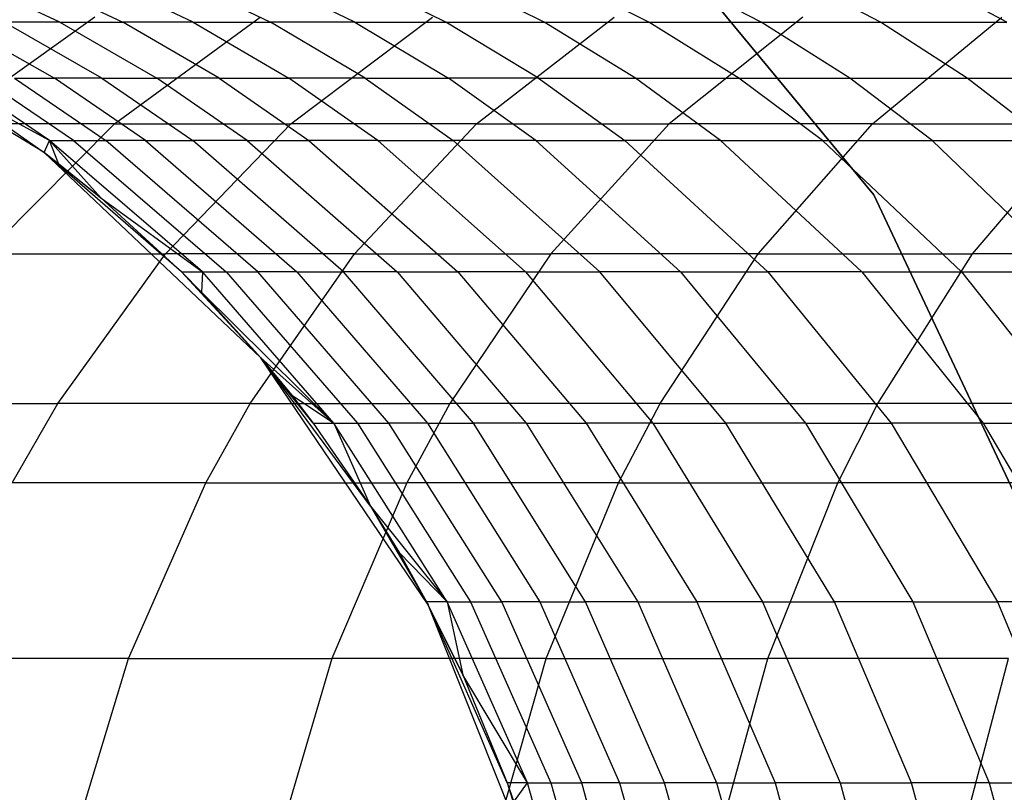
# Model space of a CAD drawing. Extents: x 1 to 115, y -55 to 55.
# Tile 42 of 86: x 57.61 to 60.1, y 1.16 to 3.12. Entities that reach past the tile are written whole.
import ezdxf

# ---------------------------------------------------------------- set-up
doc = ezdxf.new("R2010")
doc.units = 0
doc.header["$LTSCALE"] = 25.4
doc.layers.get('0').update_dxf_attribs({"linetype": 'CONTINUOUS'})

# ---------------------------------------------------------------- blocks, each defined once
blk = doc.blocks.new('NL2500025450_STL')
at = {"color": 0}
for p, q in [((58.9727, 3.6448, 45.6096), (59.7716, 2.6791, 45.6096)), ((59.7716, 2.6791, 43.8096), (58.9727, 3.6448, 43.8096)), ((59.7716, 2.6791, 43.8096), (58.9727, 3.6448, 43.8096)), ((58.9727, 3.6448, 45.6096), (59.7716, 2.6791, 45.6096)), ((57.708, 3.1162, 28.6852), (57.4585, 3.2338, 28.635)), ((57.708, 3.1162, 28.6852), (57.4585, 3.2338, 28.635)), ((57.6198, 3.2338, 27.8926), (57.8676, 3.1162, 27.9505)), ((57.6198, 3.2338, 27.8926), (57.8676, 3.1162, 27.9505)), ((58.0457, 3.1162, 27.2381), (57.7998, 3.2338, 27.1724)), ((58.0457, 3.1162, 27.2381), (57.7998, 3.2338, 27.1724)), ((57.9981, 3.2338, 26.475), (58.2417, 3.1162, 26.5485)), ((57.9981, 3.2338, 26.475), (58.2417, 3.1162, 26.5485)), ((58.4556, 3.1162, 25.88), (58.2145, 3.2338, 25.7984)), ((58.4556, 3.1162, 25.88), (58.2145, 3.2338, 25.7984)), ((58.6867, 3.1162, 25.2333), (58.4485, 3.2338, 25.1436)), ((58.6867, 3.1162, 25.2333), (58.4485, 3.2338, 25.1436)), ((58.9357, 3.1162, 24.6048), (58.7008, 3.2338, 24.5069)), ((58.9357, 3.1162, 24.6048), (58.7008, 3.2338, 24.5069)), ((59.2011, 3.1162, 23.997), (58.9698, 3.2338, 23.891)), ((59.2011, 3.1162, 23.997), (58.9698, 3.2338, 23.891)), ((59.4867, 3.1162, 23.4013), (59.2594, 3.2338, 23.287)), ((59.4867, 3.1162, 23.4013), (59.2594, 3.2338, 23.287)), ((59.7886, 3.1162, 22.8257), (59.5656, 3.2338, 22.7033)), ((59.7886, 3.1162, 22.8257), (59.5656, 3.2338, 22.7033)), ((60.1094, 3.1162, 22.2651), (59.8911, 3.2338, 22.1346)), ((60.1094, 3.1162, 22.2651), (59.8911, 3.2338, 22.1346)), ((57.6681, 2.7863, 45.7733), (57.0196, 3.1765, 45.7733)), ((57.6681, 2.7863, 45.7733), (57.0196, 3.1765, 45.7733)), ((57.7966, 3.1292, 20.0051), (57.4184, 2.8589, 19.7598)), ((57.7966, 3.1292, 20.0051), (57.4184, 2.8589, 19.7598)), ((57.8466, 2.8589, 19.1259), (58.2155, 3.1292, 19.385)), ((57.8466, 2.8589, 19.1259), (58.2155, 3.1292, 19.385)), ((58.294, 2.8589, 18.5131), (58.6531, 3.1292, 18.7856)), ((58.294, 2.8589, 18.5131), (58.6531, 3.1292, 18.7856)), ((58.7645, 2.8589, 17.9158), (59.1134, 3.1292, 18.2015)), ((58.7645, 2.8589, 17.9158), (59.1134, 3.1292, 18.2015)), ((59.5917, 3.1292, 17.6381), (59.2534, 2.8589, 17.3398)), ((59.5917, 3.1292, 17.6381), (59.2534, 2.8589, 17.3398)), ((59.769, 2.8589, 16.7753), (60.0963, 3.1292, 17.0858)), ((59.769, 2.8589, 16.7753), (60.0963, 3.1292, 17.0858)), ((57.4453, 3.1162, 30.2277), (57.694, 2.9744, 30.2627)), ((57.4453, 3.1162, 30.2277), (57.694, 2.9744, 30.2627)), ((57.708, 3.1162, 28.6852), (57.5671, 3.1162, 29.4438)), ((57.708, 3.1162, 28.6852), (57.5671, 3.1162, 29.4438)), ((57.8148, 2.9744, 29.486), (57.5671, 3.1162, 29.4438)), ((57.8148, 2.9744, 29.486), (57.5671, 3.1162, 29.4438)), ((57.708, 3.1162, 28.6852), (57.8676, 3.1162, 27.9505)), ((57.708, 3.1162, 28.6852), (57.8676, 3.1162, 27.9505)), ((57.708, 3.1162, 28.6852), (57.9543, 2.9744, 28.7348)), ((57.708, 3.1162, 28.6852), (57.9543, 2.9744, 28.7348)), ((58.1122, 2.9744, 28.0076), (57.8676, 3.1162, 27.9505)), ((58.0457, 3.1162, 27.2381), (57.8676, 3.1162, 27.9505)), ((58.1122, 2.9744, 28.0076), (57.8676, 3.1162, 27.9505)), ((58.0457, 3.1162, 27.2381), (57.8676, 3.1162, 27.9505)), ((58.0457, 3.1162, 27.2381), (58.2884, 2.9744, 27.3029)), ((58.0457, 3.1162, 27.2381), (58.2417, 3.1162, 26.5485)), ((58.0457, 3.1162, 27.2381), (58.2417, 3.1162, 26.5485)), ((58.0457, 3.1162, 27.2381), (58.2884, 2.9744, 27.3029)), ((58.4556, 3.1162, 25.88), (58.2417, 3.1162, 26.5485)), ((58.4556, 3.1162, 25.88), (58.2417, 3.1162, 26.5485)), ((58.4822, 2.9744, 26.6212), (58.2417, 3.1162, 26.5485)), ((58.4822, 2.9744, 26.6212), (58.2417, 3.1162, 26.5485)), ((58.4556, 3.1162, 25.88), (58.6867, 3.1162, 25.2333)), ((58.4556, 3.1162, 25.88), (58.6867, 3.1162, 25.2333)), ((58.4556, 3.1162, 25.88), (58.6936, 2.9744, 25.9606)), ((58.4556, 3.1162, 25.88), (58.6936, 2.9744, 25.9606)), ((58.6867, 3.1162, 25.2333), (58.9357, 3.1162, 24.6048)), ((58.6867, 3.1162, 25.2333), (58.9357, 3.1162, 24.6048)), ((58.9218, 2.9744, 25.3218), (58.6867, 3.1162, 25.2333)), ((58.9218, 2.9744, 25.3218), (58.6867, 3.1162, 25.2333)), ((58.9357, 3.1162, 24.6048), (59.2011, 3.1162, 23.997)), ((58.9357, 3.1162, 24.6048), (59.2011, 3.1162, 23.997)), ((59.1676, 2.9744, 24.7013), (58.9357, 3.1162, 24.6048)), ((59.1676, 2.9744, 24.7013), (58.9357, 3.1162, 24.6048)), ((59.2011, 3.1162, 23.997), (59.4867, 3.1162, 23.4013)), ((59.4295, 2.9744, 24.1016), (59.2011, 3.1162, 23.997)), ((59.2011, 3.1162, 23.997), (59.4867, 3.1162, 23.4013)), ((59.4295, 2.9744, 24.1016), (59.2011, 3.1162, 23.997)), ((59.4867, 3.1162, 23.4013), (59.7886, 3.1162, 22.8257)), ((59.4867, 3.1162, 23.4013), (59.7886, 3.1162, 22.8257)), ((59.7111, 2.9744, 23.514), (59.4867, 3.1162, 23.4013)), ((59.7111, 2.9744, 23.514), (59.4867, 3.1162, 23.4013)), ((59.7886, 3.1162, 22.8257), (60.1094, 3.1162, 22.2651)), ((60.0087, 2.9744, 22.9464), (59.7886, 3.1162, 22.8257)), ((59.7886, 3.1162, 22.8257), (60.1094, 3.1162, 22.2651)), ((60.0087, 2.9744, 22.9464), (59.7886, 3.1162, 22.8257)), ((57.682, 2.8163, 32.783), (57.449, 2.9744, 32.7696)), ((57.682, 2.8163, 32.783), (57.449, 2.9744, 32.7696)), ((57.7429, 2.8163, 31.9233), (57.5103, 2.9744, 31.9037)), ((57.7429, 2.8163, 31.9233), (57.5103, 2.9744, 31.9037)), ((57.5927, 2.9744, 31.0644), (57.694, 2.9744, 30.2627)), ((57.5927, 2.9744, 31.0644), (57.694, 2.9744, 30.2627)), ((57.5927, 2.9744, 31.0644), (57.8246, 2.8163, 31.0904)), ((57.5927, 2.9744, 31.0644), (57.8246, 2.8163, 31.0904)), ((57.9251, 2.8163, 30.2952), (57.694, 2.9744, 30.2627)), ((57.8148, 2.9744, 29.486), (57.694, 2.9744, 30.2627)), ((57.9251, 2.8163, 30.2952), (57.694, 2.9744, 30.2627)), ((57.8148, 2.9744, 29.486), (57.694, 2.9744, 30.2627)), ((57.8148, 2.9744, 29.486), (58.0448, 2.8163, 29.5252)), ((57.8148, 2.9744, 29.486), (57.9543, 2.9744, 28.7348)), ((57.8148, 2.9744, 29.486), (57.9543, 2.9744, 28.7348)), ((57.8148, 2.9744, 29.486), (58.0448, 2.8163, 29.5252)), ((58.1122, 2.9744, 28.0076), (57.9543, 2.9744, 28.7348)), ((58.1122, 2.9744, 28.0076), (57.9543, 2.9744, 28.7348)), ((58.1831, 2.8163, 28.7809), (57.9543, 2.9744, 28.7348)), ((58.1831, 2.8163, 28.7809), (57.9543, 2.9744, 28.7348)), ((58.1122, 2.9744, 28.0076), (58.2884, 2.9744, 27.3029)), ((58.1122, 2.9744, 28.0076), (58.2884, 2.9744, 27.3029)), ((58.1122, 2.9744, 28.0076), (58.3395, 2.8163, 28.0607)), ((58.1122, 2.9744, 28.0076), (58.3395, 2.8163, 28.0607)), ((58.5139, 2.8163, 27.3631), (58.2884, 2.9744, 27.3029)), ((58.4822, 2.9744, 26.6212), (58.2884, 2.9744, 27.3029)), ((58.5139, 2.8163, 27.3631), (58.2884, 2.9744, 27.3029)), ((58.4822, 2.9744, 26.6212), (58.2884, 2.9744, 27.3029)), ((58.4822, 2.9744, 26.6212), (58.7056, 2.8163, 26.6886)), ((58.4822, 2.9744, 26.6212), (58.6936, 2.9744, 25.9606)), ((58.4822, 2.9744, 26.6212), (58.6936, 2.9744, 25.9606)), ((58.4822, 2.9744, 26.6212), (58.7056, 2.8163, 26.6886)), ((58.9218, 2.9744, 25.3218), (58.6936, 2.9744, 25.9606)), ((58.9218, 2.9744, 25.3218), (58.6936, 2.9744, 25.9606)), ((58.9146, 2.8163, 26.0354), (58.6936, 2.9744, 25.9606)), ((58.9146, 2.8163, 26.0354), (58.6936, 2.9744, 25.9606)), ((58.9218, 2.9744, 25.3218), (59.1676, 2.9744, 24.7013)), ((58.9218, 2.9744, 25.3218), (59.1676, 2.9744, 24.7013)), ((58.9218, 2.9744, 25.3218), (59.1402, 2.8163, 25.4041)), ((58.9218, 2.9744, 25.3218), (59.1402, 2.8163, 25.4041)), ((59.1676, 2.9744, 24.7013), (59.4295, 2.9744, 24.1016)), ((59.1676, 2.9744, 24.7013), (59.4295, 2.9744, 24.1016)), ((59.3831, 2.8163, 24.7911), (59.1676, 2.9744, 24.7013)), ((59.3831, 2.8163, 24.7911), (59.1676, 2.9744, 24.7013)), ((59.4295, 2.9744, 24.1016), (59.7111, 2.9744, 23.514)), ((59.4295, 2.9744, 24.1016), (59.7111, 2.9744, 23.514)), ((59.6416, 2.8163, 24.1988), (59.4295, 2.9744, 24.1016)), ((59.6416, 2.8163, 24.1988), (59.4295, 2.9744, 24.1016)), ((59.7111, 2.9744, 23.514), (60.0087, 2.9744, 22.9464)), ((59.9196, 2.8163, 23.6187), (59.7111, 2.9744, 23.514)), ((59.7111, 2.9744, 23.514), (60.0087, 2.9744, 22.9464)), ((59.9196, 2.8163, 23.6187), (59.7111, 2.9744, 23.514)), ((60.0087, 2.9744, 22.9464), (60.3248, 2.9744, 22.3938)), ((60.0087, 2.9744, 22.9464), (60.3248, 2.9744, 22.3938)), ((60.2132, 2.8163, 23.0586), (60.0087, 2.9744, 22.9464)), ((60.2132, 2.8163, 23.0586), (60.0087, 2.9744, 22.9464)), ((57.4215, 2.9576, 34.2795), (57.6681, 2.7863, 34.2814)), ((57.682, 2.8163, 32.783), (57.4215, 2.9576, 34.2795)), ((57.682, 2.8163, 32.783), (57.4215, 2.9576, 34.2795)), ((57.4215, 2.9576, 34.2795), (57.6681, 2.7863, 34.2814)), ((57.4215, 2.9576, 34.2795), (57.6681, 2.7863, 45.7733)), ((57.4215, 2.9576, 34.2795), (57.6681, 2.7863, 45.7733)), ((57.8466, 2.8589, 19.1259), (57.4184, 2.8589, 19.7598)), ((57.8466, 2.8589, 19.1259), (57.4184, 2.8589, 19.7598)), ((57.5195, 2.5292, 18.8961), (57.8466, 2.8589, 19.1259)), ((57.5195, 2.5292, 18.8961), (57.8466, 2.8589, 19.1259)), ((57.8466, 2.8589, 19.1259), (58.294, 2.8589, 18.5131)), ((57.8466, 2.8589, 19.1259), (58.294, 2.8589, 18.5131)), ((57.9755, 2.5292, 18.2714), (58.294, 2.8589, 18.5131)), ((57.9755, 2.5292, 18.2714), (58.294, 2.8589, 18.5131)), ((58.7645, 2.8589, 17.9158), (58.294, 2.8589, 18.5131)), ((58.7645, 2.8589, 17.9158), (58.294, 2.8589, 18.5131)), ((58.4551, 2.5292, 17.6625), (58.7645, 2.8589, 17.9158)), ((58.4551, 2.5292, 17.6625), (58.7645, 2.8589, 17.9158)), ((58.7645, 2.8589, 17.9158), (59.2534, 2.8589, 17.3398)), ((58.7645, 2.8589, 17.9158), (59.2534, 2.8589, 17.3398)), ((59.2534, 2.8589, 17.3398), (58.9533, 2.5292, 17.0753)), ((59.2534, 2.8589, 17.3398), (58.9533, 2.5292, 17.0753)), ((59.769, 2.8589, 16.7753), (59.2534, 2.8589, 17.3398)), ((59.769, 2.8589, 16.7753), (59.2534, 2.8589, 17.3398)), ((59.4788, 2.5292, 16.4999), (59.769, 2.8589, 16.7753)), ((59.4788, 2.5292, 16.4999), (59.769, 2.8589, 16.7753)), ((59.769, 2.8589, 16.7753), (60.3024, 2.8589, 16.2324)), ((59.769, 2.8589, 16.7753), (60.3024, 2.8589, 16.2324)), ((60.0223, 2.5292, 15.9468), (60.3024, 2.8589, 16.2324)), ((60.0223, 2.5292, 15.9468), (60.3024, 2.8589, 16.2324)), ((57.6681, 2.7863, 34.2814), (57.682, 2.8163, 32.783)), ((57.6681, 2.7863, 34.2814), (57.682, 2.8163, 32.783)), ((57.682, 2.8163, 32.783), (57.8117, 2.6711, 34.2825)), ((58.0694, 2.4836, 32.8053), (57.682, 2.8163, 32.783)), ((57.7046, 2.7582, 34.2817), (57.682, 2.8163, 32.783)), ((57.7046, 2.7582, 34.2817), (57.682, 2.8163, 32.783)), ((57.682, 2.8163, 32.783), (57.8117, 2.6711, 34.2825)), ((57.682, 2.8163, 32.783), (57.7429, 2.8163, 31.9233)), ((58.0694, 2.4836, 32.8053), (57.682, 2.8163, 32.783)), ((57.682, 2.8163, 32.783), (57.7429, 2.8163, 31.9233)), ((57.7429, 2.8163, 31.9233), (57.8246, 2.8163, 31.0904)), ((57.7429, 2.8163, 31.9233), (58.1295, 2.4836, 31.9559)), ((57.7429, 2.8163, 31.9233), (57.8246, 2.8163, 31.0904)), ((57.7429, 2.8163, 31.9233), (58.1295, 2.4836, 31.9559)), ((57.9251, 2.8163, 30.2952), (57.8246, 2.8163, 31.0904)), ((58.2103, 2.4836, 31.1337), (57.8246, 2.8163, 31.0904)), ((57.9251, 2.8163, 30.2952), (57.8246, 2.8163, 31.0904)), ((58.2103, 2.4836, 31.1337), (57.8246, 2.8163, 31.0904)), ((57.9251, 2.8163, 30.2952), (58.0448, 2.8163, 29.5252)), ((57.9251, 2.8163, 30.2952), (58.3093, 2.4836, 30.3493)), ((57.9251, 2.8163, 30.2952), (58.0448, 2.8163, 29.5252)), ((57.9251, 2.8163, 30.2952), (58.3093, 2.4836, 30.3493)), ((58.4273, 2.4836, 29.5904), (58.0448, 2.8163, 29.5252)), ((58.1831, 2.8163, 28.7809), (58.0448, 2.8163, 29.5252)), ((58.1831, 2.8163, 28.7809), (58.0448, 2.8163, 29.5252)), ((58.4273, 2.4836, 29.5904), (58.0448, 2.8163, 29.5252)), ((58.1831, 2.8163, 28.7809), (58.3395, 2.8163, 28.0607)), ((58.1831, 2.8163, 28.7809), (58.5634, 2.4836, 28.8575)), ((58.1831, 2.8163, 28.7809), (58.3395, 2.8163, 28.0607)), ((58.1831, 2.8163, 28.7809), (58.5634, 2.4836, 28.8575)), ((58.5139, 2.8163, 27.3631), (58.3395, 2.8163, 28.0607)), ((58.5139, 2.8163, 27.3631), (58.3395, 2.8163, 28.0607)), ((58.3395, 2.8163, 28.0607), (58.7173, 2.4836, 28.1489)), ((58.3395, 2.8163, 28.0607), (58.7173, 2.4836, 28.1489)), ((58.5139, 2.8163, 27.3631), (58.7056, 2.8163, 26.6886)), ((58.5139, 2.8163, 27.3631), (58.8887, 2.4836, 27.4633)), ((58.5139, 2.8163, 27.3631), (58.7056, 2.8163, 26.6886)), ((58.5139, 2.8163, 27.3631), (58.8887, 2.4836, 27.4633)), ((59.077, 2.4836, 26.8008), (58.7056, 2.8163, 26.6886)), ((58.9146, 2.8163, 26.0354), (58.7056, 2.8163, 26.6886)), ((58.9146, 2.8163, 26.0354), (58.7056, 2.8163, 26.6886)), ((59.077, 2.4836, 26.8008), (58.7056, 2.8163, 26.6886)), ((58.9146, 2.8163, 26.0354), (59.1402, 2.8163, 25.4041)), ((58.9146, 2.8163, 26.0354), (59.2821, 2.4836, 26.1598)), ((58.9146, 2.8163, 26.0354), (59.1402, 2.8163, 25.4041)), ((58.9146, 2.8163, 26.0354), (59.2821, 2.4836, 26.1598)), ((59.3831, 2.8163, 24.7911), (59.1402, 2.8163, 25.4041)), ((59.3831, 2.8163, 24.7911), (59.1402, 2.8163, 25.4041)), ((59.1402, 2.8163, 25.4041), (59.5033, 2.4836, 25.5408)), ((59.1402, 2.8163, 25.4041), (59.5033, 2.4836, 25.5408)), ((59.3831, 2.8163, 24.7911), (59.6416, 2.8163, 24.1988)), ((59.3831, 2.8163, 24.7911), (59.7413, 2.4836, 24.9403)), ((59.3831, 2.8163, 24.7911), (59.6416, 2.8163, 24.1988)), ((59.3831, 2.8163, 24.7911), (59.7413, 2.4836, 24.9403)), ((59.6416, 2.8163, 24.1988), (59.9196, 2.8163, 23.6187)), ((59.6416, 2.8163, 24.1988), (59.9944, 2.4836, 24.3605)), ((59.6416, 2.8163, 24.1988), (59.9196, 2.8163, 23.6187)), ((59.6416, 2.8163, 24.1988), (59.9944, 2.4836, 24.3605)), ((59.9196, 2.8163, 23.6187), (60.2132, 2.8163, 23.0586)), ((59.9196, 2.8163, 23.6187), (60.2662, 2.4836, 23.7929)), ((59.9196, 2.8163, 23.6187), (60.2132, 2.8163, 23.0586)), ((59.9196, 2.8163, 23.6187), (60.2662, 2.4836, 23.7929)), ((58.2176, 2.2659, 45.7733), (57.6681, 2.7863, 45.7733)), ((57.6681, 2.7863, 34.2814), (57.7046, 2.7582, 34.2817)), ((57.6681, 2.7863, 34.2814), (57.7046, 2.7582, 34.2817)), ((57.6681, 2.7863, 34.2814), (57.6681, 2.7863, 45.7733)), ((57.6681, 2.7863, 45.7733), (57.7046, 2.7582, 34.2817)), ((57.6681, 2.7863, 34.2814), (57.6681, 2.7863, 45.7733)), ((58.0161, 2.4836, 34.284), (57.6681, 2.7863, 45.7733)), ((58.2176, 2.2659, 45.7733), (57.6681, 2.7863, 45.7733)), ((58.0161, 2.4836, 34.284), (57.6681, 2.7863, 45.7733)), ((57.8117, 2.6711, 34.2825), (57.6681, 2.7863, 45.7733)), ((57.8117, 2.6711, 34.2825), (57.6681, 2.7863, 45.7733)), ((57.6681, 2.7863, 45.7733), (57.7046, 2.7582, 34.2817)), ((57.7046, 2.7582, 34.2817), (57.8117, 2.6711, 34.2825)), ((57.7046, 2.7582, 34.2817), (57.8117, 2.6711, 34.2825)), ((59.7716, 2.6791, 45.6096), (60.3053, 1.5451, 45.6096)), ((60.3053, 1.5451, 43.8096), (59.7716, 2.6791, 43.8096)), ((59.7716, 2.6791, 43.8096), (59.7716, 2.6791, 45.6096)), ((59.7716, 2.6791, 43.8096), (59.7716, 2.6791, 45.6096)), ((60.3053, 1.5451, 43.8096), (59.7716, 2.6791, 43.8096)), ((59.7716, 2.6791, 45.6096), (60.3053, 1.5451, 45.6096)), ((57.8117, 2.6711, 34.2825), (58.0694, 2.4836, 32.8053)), ((57.8117, 2.6711, 34.2825), (58.0694, 2.4836, 32.8053)), ((57.8117, 2.6711, 34.2825), (58.0161, 2.4836, 34.284)), ((57.8117, 2.6711, 34.2825), (58.0161, 2.4836, 34.284)), ((57.5195, 2.5292, 18.8961), (57.9755, 2.5292, 18.2714)), ((57.5195, 2.5292, 18.8961), (57.9755, 2.5292, 18.2714)), ((57.703, 2.15, 18.0646), (57.9755, 2.5292, 18.2714)), ((57.703, 2.15, 18.0646), (57.9755, 2.5292, 18.2714)), ((58.4551, 2.5292, 17.6625), (57.9755, 2.5292, 18.2714)), ((58.4551, 2.5292, 17.6625), (57.9755, 2.5292, 18.2714)), ((58.1903, 2.15, 17.4458), (58.4551, 2.5292, 17.6625)), ((58.1903, 2.15, 17.4458), (58.4551, 2.5292, 17.6625)), ((58.4551, 2.5292, 17.6625), (58.9533, 2.5292, 17.0753)), ((58.4551, 2.5292, 17.6625), (58.9533, 2.5292, 17.0753)), ((58.9533, 2.5292, 17.0753), (58.6966, 2.15, 16.849)), ((58.9533, 2.5292, 17.0753), (58.6966, 2.15, 16.849)), ((59.4788, 2.5292, 16.4999), (58.9533, 2.5292, 17.0753)), ((59.4788, 2.5292, 16.4999), (58.9533, 2.5292, 17.0753)), ((59.2305, 2.15, 16.2643), (59.4788, 2.5292, 16.4999)), ((59.2305, 2.15, 16.2643), (59.4788, 2.5292, 16.4999)), ((59.4788, 2.5292, 16.4999), (60.0223, 2.5292, 15.9468)), ((59.4788, 2.5292, 16.4999), (60.0223, 2.5292, 15.9468)), ((59.7825, 2.15, 15.7023), (60.0223, 2.5292, 15.9468)), ((59.7825, 2.15, 15.7023), (60.0223, 2.5292, 15.9468)), ((60.6128, 2.5292, 15.3885), (60.0223, 2.5292, 15.9468)), ((60.6128, 2.5292, 15.3885), (60.0223, 2.5292, 15.9468)), ((58.0161, 2.4836, 34.284), (58.0694, 2.4836, 32.8053)), ((58.0161, 2.4836, 34.284), (58.0694, 2.4836, 32.8053)), ((58.0161, 2.4836, 34.284), (58.0668, 2.4323, 34.2844)), ((58.0161, 2.4836, 34.284), (58.0668, 2.4323, 34.2844)), ((58.0161, 2.4836, 34.284), (58.2176, 2.2659, 45.7733)), ((58.0161, 2.4836, 34.284), (58.2176, 2.2659, 45.7733)), ((58.0694, 2.4836, 32.8053), (58.0668, 2.4323, 34.2844)), ((58.0694, 2.4836, 32.8053), (58.0668, 2.4323, 34.2844)), ((58.4027, 2.1, 32.8245), (58.0694, 2.4836, 32.8053)), ((58.0694, 2.4836, 32.8053), (58.1295, 2.4836, 31.9559)), ((58.4027, 2.1, 32.8245), (58.0694, 2.4836, 32.8053)), ((58.0694, 2.4836, 32.8053), (58.1295, 2.4836, 31.9559)), ((58.1295, 2.4836, 31.9559), (58.2103, 2.4836, 31.1337)), ((58.1295, 2.4836, 31.9559), (58.4623, 2.1, 31.984)), ((58.1295, 2.4836, 31.9559), (58.2103, 2.4836, 31.1337)), ((58.1295, 2.4836, 31.9559), (58.4623, 2.1, 31.984)), ((58.5421, 2.1, 31.1709), (58.2103, 2.4836, 31.1337)), ((58.3093, 2.4836, 30.3493), (58.2103, 2.4836, 31.1337)), ((58.5421, 2.1, 31.1709), (58.2103, 2.4836, 31.1337)), ((58.3093, 2.4836, 30.3493), (58.2103, 2.4836, 31.1337)), ((58.3093, 2.4836, 30.3493), (58.4273, 2.4836, 29.5904)), ((58.3093, 2.4836, 30.3493), (58.64, 2.1, 30.3959)), ((58.3093, 2.4836, 30.3493), (58.4273, 2.4836, 29.5904)), ((58.3093, 2.4836, 30.3493), (58.64, 2.1, 30.3959)), ((58.7565, 2.1, 29.6465), (58.4273, 2.4836, 29.5904)), ((58.5634, 2.4836, 28.8575), (58.4273, 2.4836, 29.5904)), ((58.7565, 2.1, 29.6465), (58.4273, 2.4836, 29.5904)), ((58.5634, 2.4836, 28.8575), (58.4273, 2.4836, 29.5904)), ((58.5634, 2.4836, 28.8575), (58.7173, 2.4836, 28.1489)), ((58.5634, 2.4836, 28.8575), (58.8908, 2.1, 28.9234)), ((58.5634, 2.4836, 28.8575), (58.7173, 2.4836, 28.1489)), ((58.5634, 2.4836, 28.8575), (58.8908, 2.1, 28.9234)), ((58.8887, 2.4836, 27.4633), (58.7173, 2.4836, 28.1489)), ((58.7173, 2.4836, 28.1489), (59.0425, 2.1, 28.2248)), ((58.8887, 2.4836, 27.4633), (58.7173, 2.4836, 28.1489)), ((58.7173, 2.4836, 28.1489), (59.0425, 2.1, 28.2248)), ((58.8887, 2.4836, 27.4633), (59.077, 2.4836, 26.8008)), ((58.8887, 2.4836, 27.4633), (59.2113, 2.1, 27.5494)), ((58.8887, 2.4836, 27.4633), (59.077, 2.4836, 26.8008)), ((58.8887, 2.4836, 27.4633), (59.2113, 2.1, 27.5494)), ((59.3967, 2.1, 26.8973), (59.077, 2.4836, 26.8008)), ((59.2821, 2.4836, 26.1598), (59.077, 2.4836, 26.8008)), ((59.3967, 2.1, 26.8973), (59.077, 2.4836, 26.8008)), ((59.2821, 2.4836, 26.1598), (59.077, 2.4836, 26.8008)), ((59.2821, 2.4836, 26.1598), (59.5033, 2.4836, 25.5408)), ((59.2821, 2.4836, 26.1598), (59.5984, 2.1, 26.2668)), ((59.2821, 2.4836, 26.1598), (59.5033, 2.4836, 25.5408)), ((59.2821, 2.4836, 26.1598), (59.5984, 2.1, 26.2668)), ((59.7413, 2.4836, 24.9403), (59.5033, 2.4836, 25.5408)), ((59.5033, 2.4836, 25.5408), (59.8158, 2.1, 25.6585)), ((59.7413, 2.4836, 24.9403), (59.5033, 2.4836, 25.5408)), ((59.5033, 2.4836, 25.5408), (59.8158, 2.1, 25.6585)), ((59.7413, 2.4836, 24.9403), (59.9944, 2.4836, 24.3605)), ((59.7413, 2.4836, 24.9403), (60.0495, 2.1, 25.0686)), ((59.7413, 2.4836, 24.9403), (59.9944, 2.4836, 24.3605)), ((59.7413, 2.4836, 24.9403), (60.0495, 2.1, 25.0686)), ((59.9944, 2.4836, 24.3605), (60.2662, 2.4836, 23.7929)), ((59.9944, 2.4836, 24.3605), (60.2979, 2.1, 24.4995)), ((59.9944, 2.4836, 24.3605), (60.2662, 2.4836, 23.7929)), ((59.9944, 2.4836, 24.3605), (60.2979, 2.1, 24.4995)), ((58.4027, 2.1, 32.8245), (58.0668, 2.4323, 34.2844)), ((58.0668, 2.4323, 34.2844), (58.2176, 2.2659, 34.2856)), ((58.4027, 2.1, 32.8245), (58.0668, 2.4323, 34.2844)), ((58.0668, 2.4323, 34.2844), (58.2176, 2.2659, 34.2856)), ((58.0668, 2.4323, 34.2844), (58.2176, 2.2659, 45.7733)), ((58.0668, 2.4323, 34.2844), (58.2176, 2.2659, 45.7733)), ((58.6423, 1.6394, 45.7733), (58.2176, 2.2659, 45.7733)), ((58.2176, 2.2659, 34.2856), (58.4027, 2.1, 32.8245)), ((58.2176, 2.2659, 34.2856), (58.295, 2.1714, 34.2861)), ((58.2176, 2.2659, 34.2856), (58.4027, 2.1, 32.8245)), ((58.2176, 2.2659, 34.2856), (58.295, 2.1714, 34.2861)), ((58.2176, 2.2659, 34.2856), (58.2176, 2.2659, 45.7733)), ((58.2176, 2.2659, 45.7733), (58.295, 2.1714, 34.2861)), ((58.2176, 2.2659, 34.2856), (58.2176, 2.2659, 45.7733)), ((58.4961, 1.8895, 34.2877), (58.2176, 2.2659, 45.7733)), ((58.6423, 1.6394, 45.7733), (58.2176, 2.2659, 45.7733)), ((58.4961, 1.8895, 34.2877), (58.2176, 2.2659, 45.7733)), ((58.35, 2.1, 34.2866), (58.2176, 2.2659, 45.7733)), ((58.35, 2.1, 34.2866), (58.2176, 2.2659, 45.7733)), ((58.2176, 2.2659, 45.7733), (58.295, 2.1714, 34.2861)), ((57.2395, 2.15, 18.6994), (57.703, 2.15, 18.0646)), ((57.2395, 2.15, 18.6994), (57.703, 2.15, 18.0646)), ((57.5872, 1.9487, 17.9767), (57.703, 2.15, 18.0646)), ((57.5872, 1.9487, 17.9767), (57.703, 2.15, 18.0646)), ((58.1903, 2.15, 17.4458), (57.703, 2.15, 18.0646)), ((58.1903, 2.15, 17.4458), (57.703, 2.15, 18.0646)), ((58.0778, 1.9487, 17.3537), (58.1903, 2.15, 17.4458)), ((58.0778, 1.9487, 17.3537), (58.1903, 2.15, 17.4458)), ((58.1903, 2.15, 17.4458), (58.6966, 2.15, 16.849)), ((58.1903, 2.15, 17.4458), (58.6966, 2.15, 16.849)), ((58.295, 2.1714, 34.2861), (58.4027, 2.1, 32.8245)), ((58.295, 2.1714, 34.2861), (58.4027, 2.1, 32.8245)), ((58.295, 2.1714, 34.2861), (58.35, 2.1, 34.2866)), ((58.295, 2.1714, 34.2861), (58.35, 2.1, 34.2866)), ((58.6966, 2.15, 16.849), (58.5875, 1.9487, 16.7528)), ((58.6966, 2.15, 16.849), (58.5875, 1.9487, 16.7528)), ((59.2305, 2.15, 16.2643), (58.6966, 2.15, 16.849)), ((59.2305, 2.15, 16.2643), (58.6966, 2.15, 16.849)), ((59.1249, 1.9487, 16.1642), (59.2305, 2.15, 16.2643)), ((59.1249, 1.9487, 16.1642), (59.2305, 2.15, 16.2643)), ((59.2305, 2.15, 16.2643), (59.7825, 2.15, 15.7023)), ((59.2305, 2.15, 16.2643), (59.7825, 2.15, 15.7023)), ((59.6806, 1.9487, 15.5984), (59.7825, 2.15, 15.7023)), ((59.6806, 1.9487, 15.5984), (59.7825, 2.15, 15.7023)), ((60.3822, 2.15, 15.1352), (59.7825, 2.15, 15.7023)), ((60.3822, 2.15, 15.1352), (59.7825, 2.15, 15.7023)), ((58.35, 2.1, 34.2866), (58.4027, 2.1, 32.8245)), ((58.35, 2.1, 34.2866), (58.4027, 2.1, 32.8245)), ((58.35, 2.1, 34.2866), (58.4961, 1.8895, 34.2877)), ((58.35, 2.1, 34.2866), (58.4961, 1.8895, 34.2877)), ((58.4027, 2.1, 32.8245), (58.4961, 1.8895, 34.2877)), ((58.6904, 1.6473, 32.8411), (58.4027, 2.1, 32.8245)), ((58.4027, 2.1, 32.8245), (58.4961, 1.8895, 34.2877)), ((58.4027, 2.1, 32.8245), (58.4623, 2.1, 31.984)), ((58.6904, 1.6473, 32.8411), (58.4027, 2.1, 32.8245)), ((58.4027, 2.1, 32.8245), (58.4623, 2.1, 31.984)), ((58.4623, 2.1, 31.984), (58.5421, 2.1, 31.1709)), ((58.4623, 2.1, 31.984), (58.7494, 1.6473, 32.0083)), ((58.4623, 2.1, 31.984), (58.5421, 2.1, 31.1709)), ((58.4623, 2.1, 31.984), (58.7494, 1.6473, 32.0083)), ((58.8284, 1.6473, 31.2031), (58.5421, 2.1, 31.1709)), ((58.64, 2.1, 30.3959), (58.5421, 2.1, 31.1709)), ((58.8284, 1.6473, 31.2031), (58.5421, 2.1, 31.1709)), ((58.64, 2.1, 30.3959), (58.5421, 2.1, 31.1709)), ((58.64, 2.1, 30.3959), (58.7565, 2.1, 29.6465)), ((58.64, 2.1, 30.3959), (58.9253, 1.6473, 30.4361)), ((58.64, 2.1, 30.3959), (58.7565, 2.1, 29.6465)), ((58.64, 2.1, 30.3959), (58.9253, 1.6473, 30.4361)), ((59.0405, 1.6473, 29.695), (58.7565, 2.1, 29.6465)), ((58.8908, 2.1, 28.9234), (58.7565, 2.1, 29.6465)), ((59.0405, 1.6473, 29.695), (58.7565, 2.1, 29.6465)), ((58.8908, 2.1, 28.9234), (58.7565, 2.1, 29.6465)), ((58.8908, 2.1, 28.9234), (59.0425, 2.1, 28.2248)), ((58.8908, 2.1, 28.9234), (59.1732, 1.6473, 28.9802)), ((58.8908, 2.1, 28.9234), (59.0425, 2.1, 28.2248)), ((58.8908, 2.1, 28.9234), (59.1732, 1.6473, 28.9802)), ((59.2113, 2.1, 27.5494), (59.0425, 2.1, 28.2248)), ((59.0425, 2.1, 28.2248), (59.3231, 1.6473, 28.2903)), ((59.2113, 2.1, 27.5494), (59.0425, 2.1, 28.2248)), ((59.0425, 2.1, 28.2248), (59.3231, 1.6473, 28.2903)), ((59.2113, 2.1, 27.5494), (59.3967, 2.1, 26.8973)), ((59.2113, 2.1, 27.5494), (59.4897, 1.6473, 27.6237)), ((59.2113, 2.1, 27.5494), (59.3967, 2.1, 26.8973)), ((59.2113, 2.1, 27.5494), (59.4897, 1.6473, 27.6237)), ((59.6725, 1.6473, 26.9806), (59.3967, 2.1, 26.8973)), ((59.5984, 2.1, 26.2668), (59.3967, 2.1, 26.8973)), ((59.6725, 1.6473, 26.9806), (59.3967, 2.1, 26.8973)), ((59.5984, 2.1, 26.2668), (59.3967, 2.1, 26.8973)), ((59.5984, 2.1, 26.2668), (59.8158, 2.1, 25.6585)), ((59.5984, 2.1, 26.2668), (59.8713, 1.6473, 26.3592)), ((59.5984, 2.1, 26.2668), (59.8158, 2.1, 25.6585)), ((59.5984, 2.1, 26.2668), (59.8713, 1.6473, 26.3592)), ((60.0495, 2.1, 25.0686), (59.8158, 2.1, 25.6585)), ((59.8158, 2.1, 25.6585), (60.0854, 1.6473, 25.76)), ((60.0495, 2.1, 25.0686), (59.8158, 2.1, 25.6585)), ((59.8158, 2.1, 25.6585), (60.0854, 1.6473, 25.76)), ((60.0495, 2.1, 25.0686), (60.2979, 2.1, 24.4995)), ((60.0495, 2.1, 25.0686), (60.3155, 1.6473, 25.1794)), ((60.0495, 2.1, 25.0686), (60.2979, 2.1, 24.4995)), ((60.0495, 2.1, 25.0686), (60.3155, 1.6473, 25.1794)), ((58.0778, 1.9487, 17.3537), (57.5872, 1.9487, 17.9767)), ((58.0778, 1.9487, 17.3537), (57.5872, 1.9487, 17.9767)), ((57.8819, 1.5035, 17.1933), (58.0778, 1.9487, 17.3537)), ((57.8819, 1.5035, 17.1933), (58.0778, 1.9487, 17.3537)), ((58.0778, 1.9487, 17.3537), (58.5875, 1.9487, 16.7528)), ((58.0778, 1.9487, 17.3537), (58.5875, 1.9487, 16.7528)), ((58.5875, 1.9487, 16.7528), (58.3976, 1.5035, 16.5854)), ((58.5875, 1.9487, 16.7528), (58.3976, 1.5035, 16.5854)), ((59.1249, 1.9487, 16.1642), (58.5875, 1.9487, 16.7528)), ((59.1249, 1.9487, 16.1642), (58.5875, 1.9487, 16.7528)), ((58.9412, 1.5035, 15.9899), (59.1249, 1.9487, 16.1642)), ((58.9412, 1.5035, 15.9899), (59.1249, 1.9487, 16.1642)), ((59.1249, 1.9487, 16.1642), (59.6806, 1.9487, 15.5984)), ((59.1249, 1.9487, 16.1642), (59.6806, 1.9487, 15.5984)), ((59.5032, 1.5035, 15.4175), (59.6806, 1.9487, 15.5984)), ((59.5032, 1.5035, 15.4175), (59.6806, 1.9487, 15.5984)), ((60.2843, 1.9487, 15.0276), (59.6806, 1.9487, 15.5984)), ((60.2843, 1.9487, 15.0276), (59.6806, 1.9487, 15.5984)), ((58.4961, 1.8895, 34.2877), (58.6904, 1.6473, 32.8411)), ((58.4961, 1.8895, 34.2877), (58.6904, 1.6473, 32.8411)), ((58.4961, 1.8895, 34.2877), (58.5684, 1.7718, 34.2882)), ((58.4961, 1.8895, 34.2877), (58.5684, 1.7718, 34.2882)), ((58.4961, 1.8895, 34.2877), (58.6423, 1.6394, 45.7733)), ((58.4961, 1.8895, 34.2877), (58.6423, 1.6394, 45.7733)), ((58.5684, 1.7718, 34.2882), (58.6904, 1.6473, 32.8411)), ((58.5684, 1.7718, 34.2882), (58.6904, 1.6473, 32.8411)), ((58.5684, 1.7718, 34.2882), (58.6381, 1.6473, 34.2888)), ((58.5684, 1.7718, 34.2882), (58.6381, 1.6473, 34.2888)), ((58.5684, 1.7718, 34.2882), (58.6423, 1.6394, 45.7733)), ((58.5684, 1.7718, 34.2882), (58.6423, 1.6394, 45.7733)), ((58.6904, 1.6473, 32.8411), (58.6381, 1.6473, 34.2888)), ((58.6381, 1.6473, 34.2888), (58.73, 1.4621, 34.2895)), ((58.6904, 1.6473, 32.8411), (58.6381, 1.6473, 34.2888)), ((58.6423, 1.6394, 45.7733), (58.6381, 1.6473, 34.2888)), ((58.6381, 1.6473, 34.2888), (58.73, 1.4621, 34.2895)), ((58.6423, 1.6394, 45.7733), (58.6381, 1.6473, 34.2888)), ((58.9224, 0.9363, 45.7733), (58.6423, 1.6394, 45.7733)), ((58.8422, 1.1882, 34.2903), (58.6423, 1.6394, 45.7733)), ((58.9224, 0.9363, 45.7733), (58.6423, 1.6394, 45.7733)), ((58.8422, 1.1882, 34.2903), (58.6423, 1.6394, 45.7733)), ((58.73, 1.4621, 34.2895), (58.6423, 1.6394, 45.7733)), ((58.73, 1.4621, 34.2895), (58.6423, 1.6394, 45.7733)), ((58.894, 1.1882, 32.8529), (58.6904, 1.6473, 32.8411)), ((58.6904, 1.6473, 32.8411), (58.73, 1.4621, 34.2895)), ((58.6904, 1.6473, 32.8411), (58.73, 1.4621, 34.2895)), ((58.6904, 1.6473, 32.8411), (58.7494, 1.6473, 32.0083)), ((58.894, 1.1882, 32.8529), (58.6904, 1.6473, 32.8411)), ((58.6904, 1.6473, 32.8411), (58.7494, 1.6473, 32.0083)), ((58.7494, 1.6473, 32.0083), (58.8284, 1.6473, 31.2031)), ((58.7494, 1.6473, 32.0083), (58.9527, 1.1882, 32.0254)), ((58.7494, 1.6473, 32.0083), (58.8284, 1.6473, 31.2031)), ((58.7494, 1.6473, 32.0083), (58.9527, 1.1882, 32.0254)), ((59.0312, 1.1882, 31.2258), (58.8284, 1.6473, 31.2031)), ((58.9253, 1.6473, 30.4361), (58.8284, 1.6473, 31.2031)), ((59.0312, 1.1882, 31.2258), (58.8284, 1.6473, 31.2031)), ((58.9253, 1.6473, 30.4361), (58.8284, 1.6473, 31.2031)), ((58.9253, 1.6473, 30.4361), (59.0405, 1.6473, 29.695)), ((58.9253, 1.6473, 30.4361), (59.1273, 1.1882, 30.4645)), ((58.9253, 1.6473, 30.4361), (59.0405, 1.6473, 29.695)), ((58.9253, 1.6473, 30.4361), (59.1273, 1.1882, 30.4645)), ((59.2416, 1.1882, 29.7292), (59.0405, 1.6473, 29.695)), ((59.1732, 1.6473, 28.9802), (59.0405, 1.6473, 29.695)), ((59.2416, 1.1882, 29.7292), (59.0405, 1.6473, 29.695)), ((59.1732, 1.6473, 28.9802), (59.0405, 1.6473, 29.695)), ((59.1732, 1.6473, 28.9802), (59.3231, 1.6473, 28.2903)), ((59.1732, 1.6473, 28.9802), (59.3733, 1.1882, 29.0205)), ((59.1732, 1.6473, 28.9802), (59.3231, 1.6473, 28.2903)), ((59.1732, 1.6473, 28.9802), (59.3733, 1.1882, 29.0205)), ((59.4897, 1.6473, 27.6237), (59.3231, 1.6473, 28.2903)), ((59.3231, 1.6473, 28.2903), (59.5217, 1.1882, 28.3367)), ((59.4897, 1.6473, 27.6237), (59.3231, 1.6473, 28.2903)), ((59.3231, 1.6473, 28.2903), (59.5217, 1.1882, 28.3367)), ((59.4897, 1.6473, 27.6237), (59.6725, 1.6473, 26.9806)), ((59.4897, 1.6473, 27.6237), (59.6868, 1.1882, 27.6764)), ((59.4897, 1.6473, 27.6237), (59.6725, 1.6473, 26.9806)), ((59.4897, 1.6473, 27.6237), (59.6868, 1.1882, 27.6764)), ((59.8678, 1.1882, 27.0396), (59.6725, 1.6473, 26.9806)), ((59.8713, 1.6473, 26.3592), (59.6725, 1.6473, 26.9806)), ((59.8678, 1.1882, 27.0396), (59.6725, 1.6473, 26.9806)), ((59.8713, 1.6473, 26.3592), (59.6725, 1.6473, 26.9806)), ((59.8713, 1.6473, 26.3592), (60.0854, 1.6473, 25.76)), ((59.8713, 1.6473, 26.3592), (60.0646, 1.1882, 26.4246)), ((59.8713, 1.6473, 26.3592), (60.0854, 1.6473, 25.76)), ((59.8713, 1.6473, 26.3592), (60.0646, 1.1882, 26.4246)), ((60.3155, 1.6473, 25.1794), (60.0854, 1.6473, 25.76)), ((60.0854, 1.6473, 25.76), (60.2764, 1.1882, 25.8319)), ((60.3155, 1.6473, 25.1794), (60.0854, 1.6473, 25.76)), ((60.0854, 1.6473, 25.76), (60.2764, 1.1882, 25.8319)), ((57.8819, 1.5035, 17.1933), (57.3855, 1.5035, 17.8237)), ((57.8819, 1.5035, 17.1933), (57.3855, 1.5035, 17.8237)), ((57.7433, 1.0462, 17.0798), (57.8819, 1.5035, 17.1933)), ((57.7433, 1.0462, 17.0798), (57.8819, 1.5035, 17.1933)), ((57.8819, 1.5035, 17.1933), (58.3976, 1.5035, 16.5854)), ((57.8819, 1.5035, 17.1933), (58.3976, 1.5035, 16.5854)), ((58.3976, 1.5035, 16.5854), (58.2631, 1.0462, 16.4669)), ((58.3976, 1.5035, 16.5854), (58.2631, 1.0462, 16.4669)), ((58.9412, 1.5035, 15.9899), (58.3976, 1.5035, 16.5854)), ((58.9412, 1.5035, 15.9899), (58.3976, 1.5035, 16.5854)), ((58.8111, 1.0462, 15.8664), (58.9412, 1.5035, 15.9899)), ((58.8111, 1.0462, 15.8664), (58.9412, 1.5035, 15.9899)), ((58.9412, 1.5035, 15.9899), (59.5032, 1.5035, 15.4175)), ((58.9412, 1.5035, 15.9899), (59.5032, 1.5035, 15.4175)), ((59.3777, 1.0462, 15.2895), (59.5032, 1.5035, 15.4175)), ((59.3777, 1.0462, 15.2895), (59.5032, 1.5035, 15.4175)), ((60.1137, 1.5035, 14.8403), (59.5032, 1.5035, 15.4175)), ((60.1137, 1.5035, 14.8403), (59.5032, 1.5035, 15.4175)), ((59.9929, 1.0462, 14.7077), (60.1137, 1.5035, 14.8403)), ((59.9929, 1.0462, 14.7077), (60.1137, 1.5035, 14.8403)), ((58.894, 1.1882, 32.8529), (58.73, 1.4621, 34.2895)), ((58.73, 1.4621, 34.2895), (58.8422, 1.1882, 34.2903)), ((58.894, 1.1882, 32.8529), (58.73, 1.4621, 34.2895)), ((58.73, 1.4621, 34.2895), (58.8422, 1.1882, 34.2903)), ((58.894, 1.1882, 32.8529), (58.8422, 1.1882, 34.2903)), ((58.8422, 1.1882, 34.2903), (58.859, 1.1404, 34.2904)), ((58.894, 1.1882, 32.8529), (58.8422, 1.1882, 34.2903)), ((58.8422, 1.1882, 34.2903), (58.859, 1.1404, 34.2904)), ((58.8422, 1.1882, 34.2903), (58.9224, 0.9363, 45.7733)), ((58.8422, 1.1882, 34.2903), (58.9224, 0.9363, 45.7733)), ((58.859, 1.1404, 34.2904), (58.894, 1.1882, 32.8529)), ((58.859, 1.1404, 34.2904), (58.894, 1.1882, 32.8529)), ((59.0293, 0.7082, 32.8607), (58.894, 1.1882, 32.8529)), ((58.894, 1.1882, 32.8529), (58.9527, 1.1882, 32.0254)), ((59.0293, 0.7082, 32.8607), (58.894, 1.1882, 32.8529)), ((58.894, 1.1882, 32.8529), (58.9527, 1.1882, 32.0254)), ((58.9527, 1.1882, 32.0254), (59.0312, 1.1882, 31.2258)), ((58.9527, 1.1882, 32.0254), (59.0876, 0.7082, 32.0368)), ((58.9527, 1.1882, 32.0254), (59.0312, 1.1882, 31.2258)), ((58.9527, 1.1882, 32.0254), (59.0876, 0.7082, 32.0368)), ((59.1657, 0.7082, 31.2409), (59.0312, 1.1882, 31.2258)), ((59.1273, 1.1882, 30.4645), (59.0312, 1.1882, 31.2258)), ((59.1657, 0.7082, 31.2409), (59.0312, 1.1882, 31.2258)), ((59.1273, 1.1882, 30.4645), (59.0312, 1.1882, 31.2258)), ((59.1273, 1.1882, 30.4645), (59.2416, 1.1882, 29.7292)), ((59.1273, 1.1882, 30.4645), (59.2615, 0.7082, 30.4834)), ((59.1273, 1.1882, 30.4645), (59.2416, 1.1882, 29.7292)), ((59.1273, 1.1882, 30.4645), (59.2615, 0.7082, 30.4834)), ((59.3752, 0.7082, 29.752), (59.2416, 1.1882, 29.7292)), ((59.3733, 1.1882, 29.0205), (59.2416, 1.1882, 29.7292)), ((59.3752, 0.7082, 29.752), (59.2416, 1.1882, 29.7292)), ((59.3733, 1.1882, 29.0205), (59.2416, 1.1882, 29.7292)), ((59.3733, 1.1882, 29.0205), (59.5217, 1.1882, 28.3367)), ((59.3733, 1.1882, 29.0205), (59.506, 0.7082, 29.0473)), ((59.3733, 1.1882, 29.0205), (59.5217, 1.1882, 28.3367)), ((59.3733, 1.1882, 29.0205), (59.506, 0.7082, 29.0473)), ((59.6868, 1.1882, 27.6764), (59.5217, 1.1882, 28.3367)), ((59.5217, 1.1882, 28.3367), (59.6536, 0.7082, 28.3675)), ((59.6868, 1.1882, 27.6764), (59.5217, 1.1882, 28.3367)), ((59.5217, 1.1882, 28.3367), (59.6536, 0.7082, 28.3675)), ((59.6868, 1.1882, 27.6764), (59.8678, 1.1882, 27.0396)), ((59.6868, 1.1882, 27.6764), (59.8177, 0.7082, 27.7113)), ((59.6868, 1.1882, 27.6764), (59.8678, 1.1882, 27.0396)), ((59.6868, 1.1882, 27.6764), (59.8177, 0.7082, 27.7113)), ((59.9974, 0.7082, 27.0788), (59.8678, 1.1882, 27.0396)), ((60.0646, 1.1882, 26.4246), (59.8678, 1.1882, 27.0396)), ((59.9974, 0.7082, 27.0788), (59.8678, 1.1882, 27.0396)), ((60.0646, 1.1882, 26.4246), (59.8678, 1.1882, 27.0396)), ((60.0646, 1.1882, 26.4246), (60.2764, 1.1882, 25.8319)), ((60.0646, 1.1882, 26.4246), (60.1929, 0.7082, 26.4681)), ((60.0646, 1.1882, 26.4246), (60.2764, 1.1882, 25.8319)), ((60.0646, 1.1882, 26.4246), (60.1929, 0.7082, 26.4681))]:
    blk.add_line(p, q, dxfattribs=at)

msp = doc.modelspace()

# ---------------------------------------------------------------- block references
at = {"color": 0}
msp.add_blockref('NL2500025450_STL', (0, 0, 200), dxfattribs=at)

doc.saveas('drawing.dxf')
